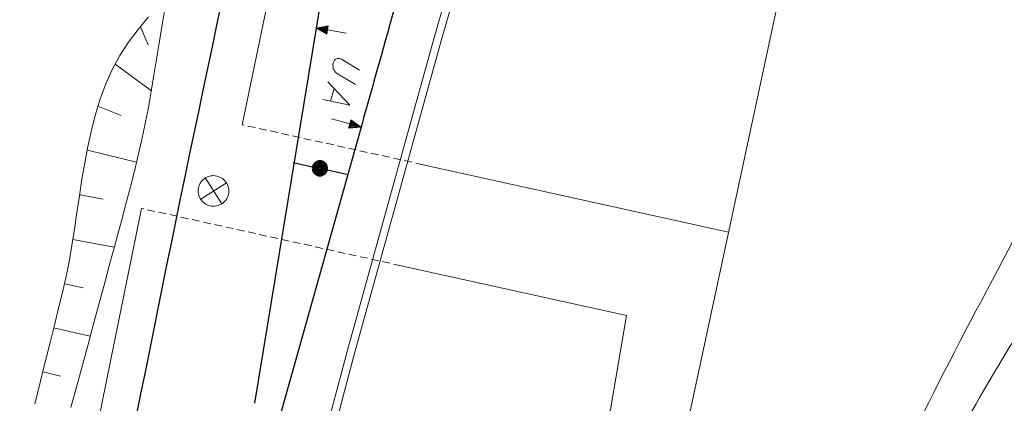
# Model space of a CAD drawing. Header units: metres. Extents: x 3425540 to 3446143, y 5432760 to 5444637.
# Tile 155 of 256: x 3435938 to 3436002, y 5439991 to 5440016. Entities that reach past the tile are written whole.
import ezdxf

# ---------------------------------------------------------------- set-up
doc = ezdxf.new("R2010")
doc.units = ezdxf.units.M
doc.linetypes.add('DASHED', pattern=[0.75, 0.5, -0.25])
for name, color, linetype, lineweight in [('B_Bestand', 9, 'Continuous', 18), ('B_Böschung', 9, 'Continuous', 18), ('B_Gleisachse', 9, 'Continuous', 25), ('Bestand Kabeltröge', 9, 'Continuous', 18), ('Bestand_Neu_Strecke 3433', 9, 'Continuous', 18), ('Bestand_Neu_Strecke 3443', 9, 'Continuous', 18)]:
    doc.layers.add(name, color=color, linetype=linetype, lineweight=lineweight)

msp = doc.modelspace()

# ---------------------------------------------------------------- linework, layer by layer
at = {"layer": 'B_Bestand'}
for p, q in [((3435958.345, 5440011.614), (3435958.111, 5440010.781)), ((3435949.924, 5440005.744), (3435950.994, 5440004.057)), ((3435951.3, 5440005.44), (3435949.618, 5440004.361))]:
    msp.add_line(p, q, dxfattribs=at)
for points in [[(3435959.146, 5440015.235), (3435957.927, 5440015.436), (3435957.973, 5440015.715), (3435957.174, 5440015.56), (3435957.881, 5440015.156), (3435957.927, 5440015.436)], [(3435957.853, 5440015.225), (3435957.924, 5440015.66), (3435957.267, 5440015.545), (3435957.853, 5440015.225)], [(3435957.824, 5440015.293), (3435957.875, 5440015.604), (3435957.36, 5440015.529), (3435957.824, 5440015.293)], [(3435957.795, 5440015.362), (3435957.826, 5440015.548), (3435957.453, 5440015.514), (3435957.795, 5440015.362)], [(3435957.765, 5440015.423), (3435957.778, 5440015.5), (3435957.547, 5440015.499), (3435957.765, 5440015.423)], [(3435959.753, 5440011.858), (3435958.566, 5440012.56), (3435958.519, 5440012.602), (3435958.472, 5440012.645), (3435958.406, 5440012.723), (3435958.376, 5440012.775), (3435958.318, 5440012.88), (3435958.292, 5440012.946), (3435958.28, 5440013.008), (3435958.266, 5440013.115), (3435958.268, 5440013.174), (3435958.285, 5440013.287), (3435958.325, 5440013.378), (3435958.375, 5440013.452), (3435958.418, 5440013.499), (3435958.505, 5440013.548), (3435958.571, 5440013.574), (3435958.661, 5440013.578), (3435958.715, 5440013.563), (3435958.834, 5440013.515), (3435960.021, 5440012.814)], [(3435957.938, 5440012.052), (3435959.376, 5440010.514), (3435957.612, 5440010.892)], [(3435958.191, 5440009.62), (3435959.38, 5440009.286), (3435959.304, 5440009.013), (3435960.115, 5440009.079), (3435959.457, 5440009.558), (3435959.38, 5440009.286)], [(3435959.478, 5440009.487), (3435959.359, 5440009.063), (3435960.024, 5440009.105), (3435959.478, 5440009.487)], [(3435959.499, 5440009.416), (3435959.414, 5440009.113), (3435959.933, 5440009.13), (3435959.499, 5440009.416)], [(3435959.52, 5440009.345), (3435959.468, 5440009.163), (3435959.843, 5440009.156), (3435959.52, 5440009.345)], [(3435959.543, 5440009.281), (3435959.521, 5440009.205), (3435959.752, 5440009.181), (3435959.543, 5440009.281)], [(3435950.242, 5440003.923), (3435950.346, 5440003.906), (3435950.45, 5440003.899), (3435950.555, 5440003.904), (3435950.658, 5440003.92), (3435950.76, 5440003.946), (3435950.858, 5440003.983), (3435950.951, 5440004.029), (3435951.04, 5440004.086), (3435951.122, 5440004.151), (3435951.196, 5440004.224), (3435951.263, 5440004.305), (3435951.32, 5440004.392), (3435951.369, 5440004.485), (3435951.407, 5440004.583), (3435951.435, 5440004.684), (3435951.452, 5440004.787), (3435951.458, 5440004.891), (3435951.454, 5440004.996), (3435951.438, 5440005.1), (3435951.412, 5440005.201), (3435951.375, 5440005.299), (3435951.329, 5440005.393), (3435951.272, 5440005.481), (3435951.207, 5440005.563), (3435951.134, 5440005.638), (3435951.053, 5440005.704), (3435950.965, 5440005.762), (3435950.873, 5440005.81), (3435950.775, 5440005.849), (3435950.674, 5440005.876), (3435950.571, 5440005.894), (3435950.466, 5440005.9), (3435950.362, 5440005.895), (3435950.258, 5440005.88), (3435950.157, 5440005.853), (3435950.059, 5440005.817), (3435949.965, 5440005.77), (3435949.877, 5440005.714), (3435949.795, 5440005.648), (3435949.72, 5440005.575), (3435949.654, 5440005.494), (3435949.596, 5440005.407), (3435949.548, 5440005.314), (3435949.509, 5440005.216), (3435949.481, 5440005.116), (3435949.464, 5440005.012), (3435949.458, 5440004.908), (3435949.463, 5440004.803), (3435949.478, 5440004.7), (3435949.505, 5440004.598), (3435949.541, 5440004.5), (3435949.588, 5440004.407), (3435949.644, 5440004.318), (3435949.709, 5440004.236), (3435949.783, 5440004.162), (3435949.864, 5440004.095), (3435949.951, 5440004.037), (3435950.044, 5440003.989), (3435950.141, 5440003.951), (3435950.242, 5440003.923)]]:
    msp.add_lwpolyline(points, dxfattribs=at)
for points, knots in [([(3435979.664, 5439954.64), (3435980.099, 5439954.133), (3435980.533, 5439953.626), (3435980.968, 5439953.119), (3435981.674, 5439952.296), (3435983.208, 5439952.194), (3435984.18, 5439952.598), (3435985.113, 5439952.986), (3435986.144, 5439953.637), (3435986.545, 5439954.639), (3435987.66, 5439957.43), (3435988.165, 5439960.212), (3435988.668, 5439963.069), (3435989.164, 5439965.886), (3435989.43, 5439968.731), (3435990.015, 5439971.531), (3435990.706, 5439974.84), (3435991.557, 5439978.108), (3435992.813, 5439981.261), (3435993.775, 5439983.675), (3435994.877, 5439986), (3435995.968, 5439988.341), (3435999.348, 5439995.592), (3436003.513, 5440002.473), (3436006.781, 5440009.776), (3436009.279, 5440015.361), (3436008.848, 5440021.843), (3436010.658, 5440027.719), (3436011.667, 5440030.993), (3436012.613, 5440034.354), (3436014.896, 5440037.028), (3436019.574, 5440042.508), (3436025.631, 5440046.002), (3436030.598, 5440050.909), (3436031.346, 5440051.649), (3436032.09, 5440052.372), (3436032.764, 5440053.207), (3436033.592, 5440054.234), (3436034.276, 5440055.379), (3436034.576, 5440056.638), (3436038.384, 5440072.62), (3436042.051, 5440088.609), (3436045.722, 5440104.617), (3436049.03, 5440119.044), (3436052.285, 5440133.477), (3436055.534, 5440147.909), (3436055.814, 5440149.153), (3436056.312, 5440150.471), (3436055.511, 5440151.734), (3436054.876, 5440152.734), (3436053.924, 5440153.45), (3436053.074, 5440153.531), (3436052.45, 5440153.591), (3436051.68, 5440153.123), (3436051.143, 5440152.432), (3436050.255, 5440151.29), (3436050.152, 5440150.158), (3436049.995, 5440148.944), (3436049.609, 5440145.952), (3436049.223, 5440142.959), (3436048.837, 5440139.966)], [0, 0, 0, 0, 0.008363, 0.008363, 0.008363, 0.021947, 0.021947, 0.021947, 0.034987, 0.034987, 0.034987, 0.071277, 0.071277, 0.071277, 0.107045, 0.107045, 0.107045, 0.149309, 0.149309, 0.149309, 0.181665, 0.181665, 0.181665, 0.281885, 0.281885, 0.281885, 0.358515, 0.358515, 0.358515, 0.401212, 0.401212, 0.401212, 0.4887, 0.4887, 0.4887, 0.501882, 0.501882, 0.501882, 0.518079, 0.518079, 0.518079, 0.723698, 0.723698, 0.723698, 0.909001, 0.909001, 0.909001, 0.924968, 0.924968, 0.924968, 0.937608, 0.937608, 0.937608, 0.946883, 0.946883, 0.946883, 0.962212, 0.962212, 0.962212, 1, 1, 1, 1]), ([(3436005.172, 5439948.167), (3436000.945, 5439949.022), (3435996.719, 5439949.877), (3435992.492, 5439950.732), (3435991.481, 5439950.937), (3435990.603, 5439951.829), (3435990.236, 5439952.85), (3435989.772, 5439954.142), (3435989.891, 5439955.474), (3435990.077, 5439956.761), (3435990.651, 5439960.731), (3435991.181, 5439964.716), (3435992.143, 5439968.658), (3435993.169, 5439972.861), (3435994.254, 5439976.966), (3435995.728, 5439981.022), (3435996.644, 5439983.544), (3435997.724, 5439985.97), (3435998.941, 5439988.35), (3436001.018, 5439992.411), (3436003.62, 5439996.149), (3436005.738, 5440000.193), (3436007.348, 5440003.268), (3436008.768, 5440006.424), (3436009.94, 5440009.687), (3436011.432, 5440013.842), (3436011.65, 5440018.33), (3436012.918, 5440022.565), (3436014.227, 5440026.935), (3436015.68, 5440031.196), (3436018.172, 5440035.152), (3436020.191, 5440038.358), (3436022.776, 5440040.868), (3436025.518, 5440043.409), (3436027.204, 5440044.971), (3436028.808, 5440046.303), (3436030.812, 5440047.666), (3436031.332, 5440048.02), (3436031.87, 5440048.307), (3436032.402, 5440048.429), (3436032.774, 5440048.515), (3436033.168, 5440048.299), (3436033.537, 5440047.944), (3436033.96, 5440047.537), (3436034.078, 5440047.123), (3436034.114, 5440046.652), (3436034.416, 5440042.679), (3436033.77, 5440038.676), (3436034.126, 5440034.72), (3436034.551, 5440029.991), (3436034.637, 5440025.166), (3436035.792, 5440020.554), (3436042.377, 5439994.271), (3436048.961, 5439967.988), (3436055.546, 5439941.704)], [0, 0, 0, 0, 0.055397, 0.055397, 0.055397, 0.068647, 0.068647, 0.068647, 0.085409, 0.085409, 0.085409, 0.137115, 0.137115, 0.137115, 0.19224, 0.19224, 0.19224, 0.226503, 0.226503, 0.226503, 0.284974, 0.284974, 0.284974, 0.329433, 0.329433, 0.329433, 0.386033, 0.386033, 0.386033, 0.444439, 0.444439, 0.444439, 0.491763, 0.491763, 0.491763, 0.520853, 0.520853, 0.520853, 0.528405, 0.528405, 0.528405, 0.53369, 0.53369, 0.53369, 0.539749, 0.539749, 0.539749, 0.590843, 0.590843, 0.590843, 0.651922, 0.651922, 0.651922, 1, 1, 1, 1])]:
    msp.add_open_spline(points, degree=3, knots=knots, dxfattribs=at)
at = {"layer": 'B_Böschung'}
for p, q in [((3435945.669, 5440015.644), (3435946.182, 5440014.459)), ((3435944.027, 5440013.188), (3435946.395, 5440011.457)), ((3435942.895, 5440010.454), (3435944.414, 5440009.844)), ((3435942.217, 5440007.573), (3435945.42, 5440006.774)), ((3435941.734, 5440004.649), (3435943.227, 5440004.365)), ((3435941.251, 5440001.726), (3435943.964, 5440001.21)), ((3435940.696, 5439998.816), (3435941.937, 5439998.558)), ((3435939.996, 5439995.937), (3435942.391, 5439995.385)), ((3435939.277, 5439993.063), (3435940.443, 5439992.778))]:
    msp.add_line(p, q, dxfattribs=at)
for points in [[(3435941.128, 5439990.724), (3435941.407, 5439991.754), (3435941.687, 5439992.785), (3435941.966, 5439993.815), (3435942.245, 5439994.846), (3435942.525, 5439995.876), (3435943.083, 5439997.938), (3435943.361, 5439998.968), (3435943.64, 5439999.999), (3435943.917, 5440001.03), (3435944.194, 5440002.062), (3435944.471, 5440003.093), (3435944.745, 5440004.126), (3435945.016, 5440005.16), (3435945.279, 5440006.196), (3435945.532, 5440007.234), (3435945.772, 5440008.275), (3435945.996, 5440009.319), (3435946.203, 5440010.366), (3435946.388, 5440011.417), (3435946.562, 5440012.471), (3435946.735, 5440013.525), (3435946.908, 5440014.578), (3435947.08, 5440015.632), (3435947.254, 5440016.685)], [(3435938.757, 5439990.96), (3435939.016, 5439991.989), (3435939.273, 5439993.018), (3435939.53, 5439994.046), (3435939.788, 5439995.076), (3435940.044, 5439996.104), (3435940.299, 5439997.134), (3435940.552, 5439998.165), (3435940.792, 5439999.202), (3435941.002, 5440000.258), (3435941.19, 5440001.328), (3435941.359, 5440002.408), (3435941.521, 5440003.494), (3435941.682, 5440004.583), (3435941.849, 5440005.669), (3435942.029, 5440006.749), (3435942.232, 5440007.819), (3435942.462, 5440008.872), (3435942.73, 5440009.907), (3435943.043, 5440010.919), (3435943.407, 5440011.903), (3435943.83, 5440012.854), (3435944.32, 5440013.77), (3435944.884, 5440014.646), (3435945.528, 5440015.477), (3435946.211, 5440016.289)]]:
    msp.add_lwpolyline(points, dxfattribs=at)
at = {"layer": 'B_Gleisachse'}
for p, q in [((3435957.174, 5440015.56), (3435953.132, 5439990.999)), ((3435960.115, 5440009.08), (3435942.441, 5439946.146)), ((3435955.662, 5440006.76), (3435956.937, 5440006.484)), ((3435957.906, 5440006.274), (3435959.181, 5440005.998))]:
    msp.add_line(p, q, dxfattribs=at)
for points in [[(3435957.906, 5440006.274), (3435957.914, 5440006.325), (3435957.917, 5440006.377), (3435957.915, 5440006.428), (3435957.907, 5440006.48), (3435957.894, 5440006.53), (3435957.875, 5440006.579), (3435957.852, 5440006.625), (3435957.824, 5440006.669), (3435957.791, 5440006.709), (3435957.755, 5440006.746), (3435957.715, 5440006.779), (3435957.671, 5440006.807), (3435957.625, 5440006.831), (3435957.576, 5440006.85), (3435957.526, 5440006.863), (3435957.475, 5440006.872), (3435957.423, 5440006.875), (3435957.371, 5440006.872), (3435957.32, 5440006.865), (3435957.27, 5440006.851), (3435957.221, 5440006.833), (3435957.175, 5440006.809), (3435957.131, 5440006.781), (3435957.091, 5440006.749), (3435957.054, 5440006.712), (3435957.021, 5440006.672), (3435956.993, 5440006.628), (3435956.969, 5440006.582), (3435956.95, 5440006.534), (3435956.936, 5440006.484), (3435956.928, 5440006.432), (3435956.925, 5440006.381), (3435956.928, 5440006.329), (3435956.935, 5440006.277), (3435956.949, 5440006.227), (3435956.967, 5440006.179), (3435956.991, 5440006.132), (3435957.019, 5440006.089), (3435957.051, 5440006.048), (3435957.088, 5440006.011), (3435957.128, 5440005.978), (3435957.172, 5440005.95), (3435957.218, 5440005.926), (3435957.266, 5440005.908), (3435957.316, 5440005.894), (3435957.368, 5440005.886), (3435957.419, 5440005.883), (3435957.471, 5440005.885), (3435957.522, 5440005.893), (3435957.573, 5440005.906), (3435957.621, 5440005.925), (3435957.668, 5440005.948), (3435957.711, 5440005.976), (3435957.752, 5440006.009), (3435957.788, 5440006.045), (3435957.821, 5440006.085), (3435957.85, 5440006.129), (3435957.874, 5440006.175), (3435957.892, 5440006.224), (3435957.906, 5440006.273)], [(3435957.837, 5440006.289), (3435957.844, 5440006.333), (3435957.846, 5440006.377), (3435957.844, 5440006.421), (3435957.837, 5440006.466), (3435957.826, 5440006.508), (3435957.81, 5440006.55), (3435957.79, 5440006.59), (3435957.766, 5440006.627), (3435957.738, 5440006.662), (3435957.707, 5440006.693), (3435957.672, 5440006.722), (3435957.635, 5440006.746), (3435957.596, 5440006.766), (3435957.554, 5440006.783), (3435957.511, 5440006.794), (3435957.467, 5440006.802), (3435957.423, 5440006.804), (3435957.379, 5440006.802), (3435957.334, 5440006.795), (3435957.291, 5440006.783), (3435957.25, 5440006.768), (3435957.21, 5440006.748), (3435957.172, 5440006.724), (3435957.138, 5440006.696), (3435957.106, 5440006.664), (3435957.078, 5440006.63), (3435957.054, 5440006.593), (3435957.033, 5440006.553), (3435957.017, 5440006.512), (3435957.006, 5440006.469), (3435956.998, 5440006.425), (3435956.996, 5440006.38), (3435956.998, 5440006.336), (3435957.005, 5440006.292), (3435957.016, 5440006.249), (3435957.032, 5440006.207), (3435957.052, 5440006.168), (3435957.076, 5440006.13), (3435957.104, 5440006.096), (3435957.136, 5440006.064), (3435957.17, 5440006.036), (3435957.207, 5440006.011), (3435957.247, 5440005.991), (3435957.288, 5440005.975), (3435957.331, 5440005.963), (3435957.375, 5440005.956), (3435957.42, 5440005.953), (3435957.464, 5440005.956), (3435957.508, 5440005.963), (3435957.551, 5440005.974), (3435957.592, 5440005.99), (3435957.632, 5440006.009), (3435957.67, 5440006.034), (3435957.704, 5440006.062), (3435957.736, 5440006.093), (3435957.764, 5440006.128), (3435957.789, 5440006.165), (3435957.809, 5440006.204), (3435957.825, 5440006.246), (3435957.837, 5440006.288)], [(3435957.768, 5440006.304), (3435957.773, 5440006.34), (3435957.775, 5440006.377), (3435957.774, 5440006.415), (3435957.768, 5440006.451), (3435957.759, 5440006.487), (3435957.745, 5440006.521), (3435957.729, 5440006.555), (3435957.709, 5440006.586), (3435957.685, 5440006.615), (3435957.659, 5440006.641), (3435957.63, 5440006.665), (3435957.6, 5440006.685), (3435957.566, 5440006.702), (3435957.532, 5440006.715), (3435957.496, 5440006.725), (3435957.459, 5440006.731), (3435957.423, 5440006.733), (3435957.385, 5440006.731), (3435957.349, 5440006.726), (3435957.313, 5440006.716), (3435957.279, 5440006.703), (3435957.245, 5440006.686), (3435957.214, 5440006.666), (3435957.185, 5440006.643), (3435957.159, 5440006.617), (3435957.135, 5440006.588), (3435957.115, 5440006.557), (3435957.098, 5440006.524), (3435957.085, 5440006.49), (3435957.075, 5440006.454), (3435957.069, 5440006.417), (3435957.067, 5440006.38), (3435957.069, 5440006.343), (3435957.074, 5440006.307), (3435957.084, 5440006.27), (3435957.097, 5440006.236), (3435957.113, 5440006.203), (3435957.134, 5440006.171), (3435957.157, 5440006.143), (3435957.183, 5440006.116), (3435957.212, 5440006.093), (3435957.243, 5440006.073), (3435957.276, 5440006.056), (3435957.31, 5440006.042), (3435957.346, 5440006.032), (3435957.383, 5440006.027), (3435957.42, 5440006.025), (3435957.457, 5440006.026), (3435957.493, 5440006.032), (3435957.529, 5440006.041), (3435957.564, 5440006.054), (3435957.597, 5440006.071), (3435957.628, 5440006.091), (3435957.657, 5440006.115), (3435957.684, 5440006.14), (3435957.707, 5440006.17), (3435957.727, 5440006.2), (3435957.744, 5440006.233), (3435957.758, 5440006.268), (3435957.768, 5440006.304)], [(3435957.698, 5440006.319), (3435957.703, 5440006.348), (3435957.704, 5440006.378), (3435957.703, 5440006.407), (3435957.699, 5440006.437), (3435957.691, 5440006.465), (3435957.68, 5440006.493), (3435957.667, 5440006.519), (3435957.651, 5440006.545), (3435957.633, 5440006.567), (3435957.612, 5440006.589), (3435957.589, 5440006.607), (3435957.564, 5440006.624), (3435957.538, 5440006.637), (3435957.51, 5440006.648), (3435957.481, 5440006.656), (3435957.452, 5440006.661), (3435957.422, 5440006.662), (3435957.393, 5440006.661), (3435957.363, 5440006.656), (3435957.335, 5440006.649), (3435957.307, 5440006.638), (3435957.28, 5440006.625), (3435957.255, 5440006.609), (3435957.233, 5440006.59), (3435957.211, 5440006.569), (3435957.192, 5440006.546), (3435957.176, 5440006.522), (3435957.163, 5440006.495), (3435957.152, 5440006.467), (3435957.144, 5440006.439), (3435957.139, 5440006.409), (3435957.138, 5440006.38), (3435957.139, 5440006.35), (3435957.144, 5440006.321), (3435957.151, 5440006.292), (3435957.162, 5440006.264), (3435957.175, 5440006.238), (3435957.191, 5440006.213), (3435957.21, 5440006.19), (3435957.231, 5440006.169), (3435957.254, 5440006.15), (3435957.278, 5440006.134), (3435957.305, 5440006.12), (3435957.332, 5440006.11), (3435957.361, 5440006.101), (3435957.39, 5440006.097), (3435957.42, 5440006.095), (3435957.45, 5440006.097), (3435957.479, 5440006.101), (3435957.508, 5440006.109), (3435957.536, 5440006.119), (3435957.562, 5440006.133), (3435957.587, 5440006.149), (3435957.61, 5440006.167), (3435957.631, 5440006.188), (3435957.65, 5440006.211), (3435957.666, 5440006.236), (3435957.679, 5440006.262), (3435957.69, 5440006.29), (3435957.698, 5440006.319)], [(3435957.629, 5440006.334), (3435957.633, 5440006.356), (3435957.634, 5440006.378), (3435957.633, 5440006.4), (3435957.629, 5440006.422), (3435957.623, 5440006.444), (3435957.616, 5440006.464), (3435957.606, 5440006.484), (3435957.594, 5440006.503), (3435957.58, 5440006.52), (3435957.564, 5440006.536), (3435957.547, 5440006.55), (3435957.528, 5440006.563), (3435957.508, 5440006.573), (3435957.488, 5440006.581), (3435957.466, 5440006.586), (3435957.444, 5440006.59), (3435957.422, 5440006.591), (3435957.4, 5440006.59), (3435957.378, 5440006.587), (3435957.356, 5440006.581), (3435957.335, 5440006.573), (3435957.316, 5440006.563), (3435957.297, 5440006.551), (3435957.279, 5440006.537), (3435957.264, 5440006.521), (3435957.25, 5440006.504), (3435957.237, 5440006.486), (3435957.227, 5440006.466), (3435957.219, 5440006.445), (3435957.213, 5440006.424), (3435957.21, 5440006.402), (3435957.208, 5440006.38), (3435957.209, 5440006.357), (3435957.213, 5440006.335), (3435957.219, 5440006.314), (3435957.227, 5440006.293), (3435957.237, 5440006.273), (3435957.249, 5440006.254), (3435957.263, 5440006.237), (3435957.278, 5440006.221), (3435957.296, 5440006.207), (3435957.314, 5440006.195), (3435957.334, 5440006.185), (3435957.355, 5440006.177), (3435957.376, 5440006.171), (3435957.398, 5440006.167), (3435957.42, 5440006.166), (3435957.442, 5440006.167), (3435957.464, 5440006.171), (3435957.486, 5440006.177), (3435957.507, 5440006.184), (3435957.527, 5440006.194), (3435957.545, 5440006.206), (3435957.563, 5440006.22), (3435957.578, 5440006.236), (3435957.592, 5440006.253), (3435957.605, 5440006.272), (3435957.615, 5440006.292), (3435957.623, 5440006.312), (3435957.629, 5440006.334)], [(3435957.56, 5440006.349), (3435957.562, 5440006.363), (3435957.563, 5440006.378), (3435957.562, 5440006.393), (3435957.56, 5440006.408), (3435957.556, 5440006.422), (3435957.551, 5440006.436), (3435957.544, 5440006.449), (3435957.536, 5440006.462), (3435957.527, 5440006.473), (3435957.517, 5440006.484), (3435957.505, 5440006.493), (3435957.492, 5440006.501), (3435957.48, 5440006.508), (3435957.465, 5440006.513), (3435957.451, 5440006.517), (3435957.437, 5440006.52), (3435957.422, 5440006.521), (3435957.407, 5440006.52), (3435957.392, 5440006.517), (3435957.378, 5440006.514), (3435957.364, 5440006.508), (3435957.351, 5440006.502), (3435957.338, 5440006.494), (3435957.327, 5440006.484), (3435957.316, 5440006.474), (3435957.307, 5440006.463), (3435957.299, 5440006.45), (3435957.292, 5440006.437), (3435957.287, 5440006.423), (3435957.283, 5440006.409), (3435957.28, 5440006.394), (3435957.279, 5440006.379), (3435957.28, 5440006.365), (3435957.282, 5440006.35), (3435957.286, 5440006.335), (3435957.292, 5440006.322), (3435957.298, 5440006.308), (3435957.306, 5440006.296), (3435957.316, 5440006.284), (3435957.326, 5440006.274), (3435957.337, 5440006.264), (3435957.35, 5440006.256), (3435957.363, 5440006.25), (3435957.377, 5440006.244), (3435957.391, 5440006.24), (3435957.406, 5440006.238), (3435957.421, 5440006.237), (3435957.435, 5440006.238), (3435957.45, 5440006.24), (3435957.464, 5440006.244), (3435957.478, 5440006.249), (3435957.491, 5440006.256), (3435957.504, 5440006.264), (3435957.515, 5440006.273), (3435957.526, 5440006.283), (3435957.535, 5440006.295), (3435957.544, 5440006.307), (3435957.55, 5440006.32), (3435957.556, 5440006.335), (3435957.56, 5440006.349)], [(3435957.491, 5440006.364), (3435957.492, 5440006.371), (3435957.492, 5440006.386), (3435957.491, 5440006.393), (3435957.489, 5440006.4), (3435957.486, 5440006.407), (3435957.482, 5440006.414), (3435957.478, 5440006.42), (3435957.474, 5440006.426), (3435957.469, 5440006.431), (3435957.463, 5440006.436), (3435957.457, 5440006.44), (3435957.45, 5440006.443), (3435957.443, 5440006.446), (3435957.436, 5440006.448), (3435957.429, 5440006.449), (3435957.421, 5440006.45), (3435957.407, 5440006.448), (3435957.4, 5440006.446), (3435957.393, 5440006.444), (3435957.386, 5440006.44), (3435957.38, 5440006.436), (3435957.374, 5440006.431), (3435957.364, 5440006.421), (3435957.36, 5440006.414), (3435957.357, 5440006.408), (3435957.354, 5440006.401), (3435957.352, 5440006.394), (3435957.351, 5440006.387), (3435957.35, 5440006.379), (3435957.351, 5440006.372), (3435957.352, 5440006.364), (3435957.354, 5440006.357), (3435957.356, 5440006.35), (3435957.36, 5440006.344), (3435957.364, 5440006.337), (3435957.368, 5440006.331), (3435957.374, 5440006.326), (3435957.379, 5440006.321), (3435957.386, 5440006.317), (3435957.392, 5440006.314), (3435957.399, 5440006.311), (3435957.406, 5440006.309), (3435957.413, 5440006.308), (3435957.428, 5440006.308), (3435957.436, 5440006.309), (3435957.443, 5440006.311), (3435957.45, 5440006.314), (3435957.456, 5440006.317), (3435957.462, 5440006.321), (3435957.468, 5440006.326), (3435957.474, 5440006.331), (3435957.478, 5440006.337), (3435957.482, 5440006.343), (3435957.486, 5440006.35), (3435957.489, 5440006.357), (3435957.491, 5440006.364)]]:
    msp.add_lwpolyline(points, dxfattribs=at)
for centre, radius, start, end in [((3437776.485, 5439716.163), 1843.782, 167.707433, 170.654808), ((3438005.996, 5439579.815), 2101.058, 167.708933, 170.238092)]:
    msp.add_arc(centre, radius, start, end, dxfattribs=at)
msp.add_open_spline([(3435975.626, 5440066.261), (3435975.219, 5440064.645), (3435974.812, 5440063.029), (3435974.405, 5440061.412), (3435973.403, 5440057.432), (3435972.358, 5440053.463), (3435971.301, 5440049.497), (3435970.244, 5440045.531), (3435969.174, 5440041.569), (3435968.082, 5440037.613), (3435966.99, 5440033.657), (3435965.898, 5440029.701), (3435964.791, 5440025.749), (3435963.684, 5440021.797), (3435962.577, 5440017.845), (3435961.467, 5440013.894), (3435961.016, 5440012.29), (3435960.566, 5440010.685), (3435960.115, 5440009.08)], degree=3, knots=[0, 0, 0, 0, 0.084395, 0.084395, 0.084395, 0.292205, 0.292205, 0.292205, 0.500007, 0.500007, 0.500007, 0.707806, 0.707806, 0.707806, 0.915607, 0.915607, 0.915607, 1, 1, 1, 1], dxfattribs=at)
at = {"layer": 'Bestand Kabeltröge'}
for p, q in [((3435970.691, 5440035.479), (3435964.887, 5440014.852)), ((3435971.173, 5440035.343), (3435965.369, 5440014.716)), ((3435964.887, 5440014.851), (3435959.224, 5439994.471)), ((3435965.369, 5440014.717), (3435959.706, 5439994.337)), ((3435959.223, 5439994.468), (3435954.291, 5439975.938)), ((3435959.707, 5439994.34), (3435954.775, 5439975.81))]:
    msp.add_line(p, q, dxfattribs=at)
at = {"layer": 'Bestand_Neu_Strecke 3433'}
for p, q in [((3435952.334, 5440009.233), (3435973.076, 5440109.706)), ((3435978.574, 5439976.173), (3435990.637, 5440032.273)), ((3435984.171, 5440002.201), (3435964.182, 5440006.616)), ((3435973.614, 5439974.112), (3435977.483, 5439996.746))]:
    msp.add_line(p, q, dxfattribs=at)
at = {"layer": 'Bestand_Neu_Strecke 3433', "linetype": 'DASHED'}
for p, q in [((3435964.182, 5440006.616), (3435952.334, 5440009.233)), ((3435962.732, 5440000.004), (3435945.74, 5440003.758))]:
    msp.add_line(p, q, dxfattribs=at)
at = {"layer": 'Bestand_Neu_Strecke 3433', "ltscale": 2.5}
msp.add_line((3435977.483, 5439996.746), (3435962.732, 5440000.004), dxfattribs=at)
at = {"layer": 'Bestand_Neu_Strecke 3443', "linetype": 'Continuous', "lineweight": 15}
msp.add_line((3435945.74, 5440003.758), (3435914.071, 5439847.667), dxfattribs=at)

doc.saveas('drawing.dxf')
